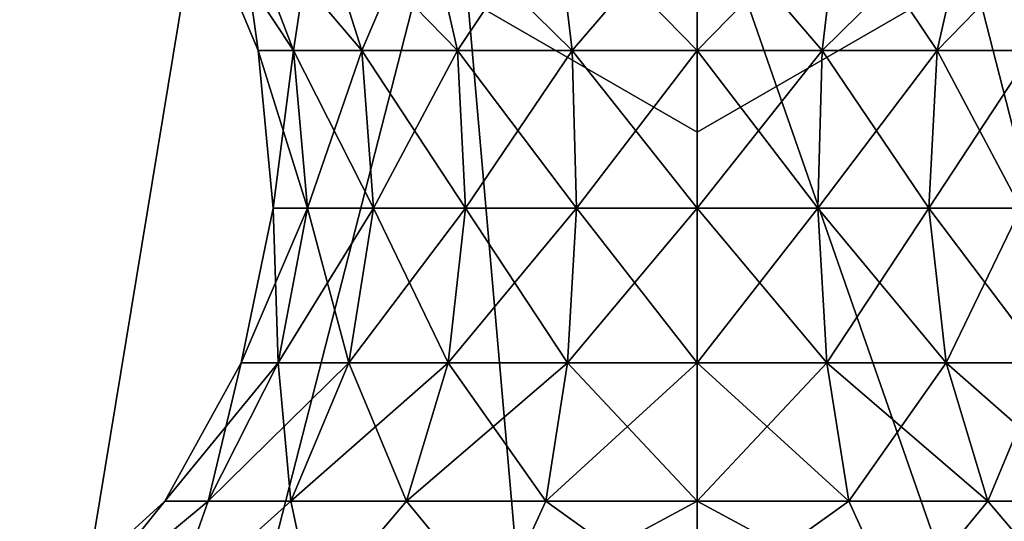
# Model space of a CAD drawing. Header units: millimetres. Extents: x -110 to 119, y -127 to 212.
# Tile 28 of 186: x -79.96 to -72.75, y -19.59 to -15.92. Entities that reach past the tile are written whole.
import ezdxf

# ---------------------------------------------------------------- set-up
doc = ezdxf.new("R2010")
doc.units = ezdxf.units.MM
doc.header["$LTSCALE"] = 26.699852
for name, color, linetype in [('18', 7, 'CONTINUOUS'), ('20', 7, 'CONTINUOUS'), ('21', 7, 'CONTINUOUS'), ('531', 7, 'CONTINUOUS'), ('538', 7, 'CONTINUOUS'), ('9', 7, 'CONTINUOUS')]:
    doc.layers.add(name, color=color, linetype=linetype)

msp = doc.modelspace()

# ---------------------------------------------------------------- linework, layer by layer
at = {"layer": '18', "color": 7, "linetype": 'CONTINUOUS', "true_color": 0xa2afbf}
msp.add_3dface([(-89.5, -8.3716, -21), (-75, -16.7432, -21), (-60.5, -8.3716, -21), (-89.5, -8.3716, -21)], dxfattribs=at)
at = {"layer": '20', "color": 7, "linetype": 'CONTINUOUS', "true_color": 0xa2afbf}
for points in [[(-60.5, -8.3716, -21), (-75, -16.7432, -21), (-60.5, -8.3716, -35), (-60.5, -8.3716, -21)], [(-60.5, -8.3716, -35), (-75, -16.7432, -21), (-75, -16.7432, -35), (-60.5, -8.3716, -35)]]:
    msp.add_3dface(points, dxfattribs=at)
at = {"layer": '21', "color": 7, "linetype": 'CONTINUOUS', "true_color": 0xa2afbf}
for points in [[(-75, -16.7432, -21), (-89.5, -8.3716, -21), (-75, -16.7432, -35), (-75, -16.7432, -21)], [(-75, -16.7432, -35), (-89.5, -8.3716, -21), (-89.5, -8.3716, -35), (-75, -16.7432, -35)]]:
    msp.add_3dface(points, dxfattribs=at)
at = {"layer": '531', "color": 7, "linetype": 'CONTINUOUS', "true_color": 0xa2afbf}
for points in [[(-74.9997, -16.146, 53.2723), (-74.0848, -16.146, 53.1408), (-74.9997, -15.0779, 53.722), (-74.9997, -16.146, 53.2723)], [(-74.9997, -15.0779, 53.722), (-74.0848, -16.146, 53.1408), (-73.9581, -15.0779, 53.5723), (-74.9997, -15.0779, 53.722)], [(-74.0848, -16.146, 46.9092), (-74.9997, -16.146, 46.7777), (-73.9581, -15.0779, 46.4777), (-74.0848, -16.146, 46.9092)], [(-73.9581, -15.0779, 46.4777), (-74.9997, -16.146, 46.7777), (-74.9997, -15.0779, 46.328), (-73.9581, -15.0779, 46.4777)], [(-74.0848, -16.146, 53.1408), (-73.2441, -16.146, 52.7568), (-73.9581, -15.0779, 53.5723), (-74.0848, -16.146, 53.1408)], [(-73.2441, -16.146, 47.2932), (-74.0848, -16.146, 46.9092), (-73.0009, -15.0779, 46.9149), (-73.2441, -16.146, 47.2932)], [(-73.0009, -15.0779, 46.9149), (-74.0848, -16.146, 46.9092), (-73.9581, -15.0779, 46.4777), (-73.0009, -15.0779, 46.9149)], [(-73.9581, -15.0779, 53.5723), (-73.2441, -16.146, 52.7568), (-73.0009, -15.0779, 53.1351), (-73.9581, -15.0779, 53.5723)], [(-73.2441, -16.146, 52.7568), (-72.5455, -16.146, 52.1515), (-73.0009, -15.0779, 53.1351), (-73.2441, -16.146, 52.7568)], [(-72.5455, -16.146, 47.8985), (-73.2441, -16.146, 47.2932), (-72.2057, -15.0779, 47.604), (-72.5455, -16.146, 47.8985)], [(-72.2057, -15.0779, 47.604), (-73.2441, -16.146, 47.2932), (-73.0009, -15.0779, 46.9149), (-72.2057, -15.0779, 47.604)], [(-73.0009, -15.0779, 53.1351), (-72.5455, -16.146, 52.1515), (-72.2057, -15.0779, 52.446), (-73.0009, -15.0779, 53.1351)], [(-74.9997, -17.2994, 53.1608), (-74.1162, -17.2994, 53.0338), (-74.9997, -16.146, 53.2723), (-74.9997, -17.2994, 53.1608)], [(-74.9997, -16.146, 53.2723), (-74.1162, -17.2994, 53.0338), (-74.0848, -16.146, 53.1408), (-74.9997, -16.146, 53.2723)], [(-74.1162, -17.2994, 47.0162), (-74.9997, -17.2994, 46.8892), (-74.0848, -16.146, 46.9092), (-74.1162, -17.2994, 47.0162)], [(-74.0848, -16.146, 46.9092), (-74.9997, -17.2994, 46.8892), (-74.9997, -16.146, 46.7777), (-74.0848, -16.146, 46.9092)], [(-74.1162, -17.2994, 53.0338), (-73.3043, -17.2994, 52.663), (-74.0848, -16.146, 53.1408), (-74.1162, -17.2994, 53.0338)], [(-73.3043, -17.2994, 47.387), (-74.1162, -17.2994, 47.0162), (-73.2441, -16.146, 47.2932), (-73.3043, -17.2994, 47.387)], [(-73.2441, -16.146, 47.2932), (-74.1162, -17.2994, 47.0162), (-74.0848, -16.146, 46.9092), (-73.2441, -16.146, 47.2932)], [(-74.0848, -16.146, 53.1408), (-73.3043, -17.2994, 52.663), (-73.2441, -16.146, 52.7568), (-74.0848, -16.146, 53.1408)], [(-73.3043, -17.2994, 52.663), (-72.6298, -17.2994, 52.0785), (-73.2441, -16.146, 52.7568), (-73.3043, -17.2994, 52.663)], [(-72.6298, -17.2994, 47.9715), (-73.3043, -17.2994, 47.387), (-72.5455, -16.146, 47.8985), (-72.6298, -17.2994, 47.9715)], [(-72.5455, -16.146, 47.8985), (-73.3043, -17.2994, 47.387), (-73.2441, -16.146, 47.2932), (-72.5455, -16.146, 47.8985)], [(-73.2441, -16.146, 52.7568), (-72.6298, -17.2994, 52.0785), (-72.5455, -16.146, 52.1515), (-73.2441, -16.146, 52.7568)], [(-74.9997, -18.4339, 53.3976), (-74.0495, -18.4339, 53.261), (-74.9997, -17.2994, 53.1608), (-74.9997, -18.4339, 53.3976)], [(-74.9997, -17.2994, 53.1608), (-74.0495, -18.4339, 53.261), (-74.1162, -17.2994, 53.0338), (-74.9997, -17.2994, 53.1608)], [(-74.0495, -18.4339, 46.789), (-74.9997, -18.4339, 46.6524), (-74.1162, -17.2994, 47.0162), (-74.0495, -18.4339, 46.789)], [(-74.1162, -17.2994, 47.0162), (-74.9997, -18.4339, 46.6524), (-74.9997, -17.2994, 46.8892), (-74.1162, -17.2994, 47.0162)], [(-74.0495, -18.4339, 53.261), (-73.1763, -18.4339, 52.8622), (-74.1162, -17.2994, 53.0338), (-74.0495, -18.4339, 53.261)], [(-74.1162, -17.2994, 53.0338), (-73.1763, -18.4339, 52.8622), (-73.3043, -17.2994, 52.663), (-74.1162, -17.2994, 53.0338)], [(-73.3043, -17.2994, 47.387), (-74.0495, -18.4339, 46.789), (-74.1162, -17.2994, 47.0162), (-73.3043, -17.2994, 47.387)], [(-73.1763, -18.4339, 47.1878), (-74.0495, -18.4339, 46.789), (-73.3043, -17.2994, 47.387), (-73.1763, -18.4339, 47.1878)], [(-73.1763, -18.4339, 52.8622), (-72.4508, -18.4339, 52.2336), (-73.3043, -17.2994, 52.663), (-73.1763, -18.4339, 52.8622)], [(-73.3043, -17.2994, 52.663), (-72.4508, -18.4339, 52.2336), (-72.6298, -17.2994, 52.0785), (-73.3043, -17.2994, 52.663)], [(-72.6298, -17.2994, 47.9715), (-73.1763, -18.4339, 47.1878), (-73.3043, -17.2994, 47.387), (-72.6298, -17.2994, 47.9715)], [(-72.4508, -18.4339, 47.8164), (-73.1763, -18.4339, 47.1878), (-72.6298, -17.2994, 47.9715), (-72.4508, -18.4339, 47.8164)], [(-74.9997, -19.4464, 53.9613), (-73.8907, -19.4464, 53.8018), (-74.9997, -18.4339, 53.3976), (-74.9997, -19.4464, 53.9613)], [(-74.9997, -18.4339, 53.3976), (-73.8907, -19.4464, 53.8018), (-74.0495, -18.4339, 53.261), (-74.9997, -18.4339, 53.3976)], [(-73.8907, -19.4464, 46.2482), (-74.9997, -19.4464, 46.0887), (-74.0495, -18.4339, 46.789), (-73.8907, -19.4464, 46.2482)], [(-74.0495, -18.4339, 46.789), (-74.9997, -19.4464, 46.0887), (-74.9997, -18.4339, 46.6524), (-74.0495, -18.4339, 46.789)], [(-73.8907, -19.4464, 53.8018), (-72.8716, -19.4464, 53.3364), (-74.0495, -18.4339, 53.261), (-73.8907, -19.4464, 53.8018)], [(-74.0495, -18.4339, 53.261), (-72.8716, -19.4464, 53.3364), (-73.1763, -18.4339, 52.8622), (-74.0495, -18.4339, 53.261)], [(-73.1763, -18.4339, 47.1878), (-73.8907, -19.4464, 46.2482), (-74.0495, -18.4339, 46.789), (-73.1763, -18.4339, 47.1878)], [(-72.8716, -19.4464, 46.7136), (-73.8907, -19.4464, 46.2482), (-73.1763, -18.4339, 47.1878), (-72.8716, -19.4464, 46.7136)], [(-72.8716, -19.4464, 53.3364), (-72.0248, -19.4464, 52.6027), (-73.1763, -18.4339, 52.8622), (-72.8716, -19.4464, 53.3364)], [(-73.1763, -18.4339, 52.8622), (-72.0248, -19.4464, 52.6027), (-72.4508, -18.4339, 52.2336), (-73.1763, -18.4339, 52.8622)], [(-72.4508, -18.4339, 47.8164), (-72.8716, -19.4464, 46.7136), (-73.1763, -18.4339, 47.1878), (-72.4508, -18.4339, 47.8164)], [(-72.0248, -19.4464, 47.4473), (-72.8716, -19.4464, 46.7136), (-72.4508, -18.4339, 47.8164), (-72.0248, -19.4464, 47.4473)], [(-73.5257, -20.2414, 45.4885), (-74.9997, -20.2414, 45.255), (-73.8907, -19.4464, 46.2482), (-73.5257, -20.2414, 45.4885)], [(-73.8907, -19.4464, 46.2482), (-74.9997, -20.2414, 45.255), (-74.9997, -19.4464, 46.0887), (-73.8907, -19.4464, 46.2482)], [(-74.9997, -20.2414, 54.795), (-73.5257, -20.2414, 54.5615), (-74.9997, -19.4464, 53.9613), (-74.9997, -20.2414, 54.795)], [(-74.9997, -19.4464, 53.9613), (-73.5257, -20.2414, 54.5615), (-73.8907, -19.4464, 53.8018), (-74.9997, -19.4464, 53.9613)], [(-73.8907, -19.4464, 53.8018), (-73.5257, -20.2414, 54.5615), (-72.8716, -19.4464, 53.3364), (-73.8907, -19.4464, 53.8018)], [(-72.8716, -19.4464, 46.7136), (-73.5257, -20.2414, 45.4885), (-73.8907, -19.4464, 46.2482), (-72.8716, -19.4464, 46.7136)], [(-73.5257, -20.2414, 54.5615), (-72.196, -20.2414, 53.884), (-72.8716, -19.4464, 53.3364), (-73.5257, -20.2414, 54.5615)], [(-72.196, -20.2414, 46.166), (-73.5257, -20.2414, 45.4885), (-72.8716, -19.4464, 46.7136), (-72.196, -20.2414, 46.166)], [(-72.8716, -19.4464, 53.3364), (-72.196, -20.2414, 53.884), (-72.0248, -19.4464, 52.6027), (-72.8716, -19.4464, 53.3364)], [(-72.0248, -19.4464, 47.4473), (-72.196, -20.2414, 46.166), (-72.8716, -19.4464, 46.7136), (-72.0248, -19.4464, 47.4473)]]:
    msp.add_3dface(points, dxfattribs=at)
at = {"layer": '538', "color": 7, "linetype": 'CONTINUOUS', "true_color": 0xa2afbf}
for points in [[(-78.214, -16.146, 49.5629), (-78.214, -16.146, 50.4871), (-78.6591, -15.0779, 49.4989), (-78.214, -16.146, 49.5629)], [(-78.3626, -15.0779, 48.4892), (-78.214, -16.146, 49.5629), (-78.6591, -15.0779, 49.4989), (-78.3626, -15.0779, 48.4892)], [(-78.214, -16.146, 50.4871), (-77.9536, -16.146, 51.374), (-78.6591, -15.0779, 50.5511), (-78.214, -16.146, 50.4871)], [(-78.6591, -15.0779, 49.4989), (-78.214, -16.146, 50.4871), (-78.6591, -15.0779, 50.5511), (-78.6591, -15.0779, 49.4989)], [(-78.6591, -15.0779, 50.5511), (-77.9536, -16.146, 51.374), (-78.3626, -15.0779, 51.5608), (-78.6591, -15.0779, 50.5511)], [(-77.9536, -16.146, 48.676), (-78.214, -16.146, 49.5629), (-78.3626, -15.0779, 48.4892), (-77.9536, -16.146, 48.676)], [(-77.7937, -15.0779, 47.604), (-77.9536, -16.146, 48.676), (-78.3626, -15.0779, 48.4892), (-77.7937, -15.0779, 47.604)], [(-77.9536, -16.146, 51.374), (-77.4539, -16.146, 52.1515), (-78.3626, -15.0779, 51.5608), (-77.9536, -16.146, 51.374)], [(-78.3626, -15.0779, 51.5608), (-77.4539, -16.146, 52.1515), (-77.7937, -15.0779, 52.446), (-78.3626, -15.0779, 51.5608)], [(-77.4539, -16.146, 47.8985), (-77.9536, -16.146, 48.676), (-77.7937, -15.0779, 47.604), (-77.4539, -16.146, 47.8985)], [(-76.9984, -15.0779, 46.9149), (-77.4539, -16.146, 47.8985), (-77.7937, -15.0779, 47.604), (-76.9984, -15.0779, 46.9149)], [(-77.4539, -16.146, 52.1515), (-76.7553, -16.146, 52.7568), (-77.7937, -15.0779, 52.446), (-77.4539, -16.146, 52.1515)], [(-77.7937, -15.0779, 52.446), (-76.7553, -16.146, 52.7568), (-76.9984, -15.0779, 53.1351), (-77.7937, -15.0779, 52.446)], [(-76.7553, -16.146, 47.2932), (-77.4539, -16.146, 47.8985), (-76.9984, -15.0779, 46.9149), (-76.7553, -16.146, 47.2932)], [(-76.0413, -15.0779, 46.4777), (-76.7553, -16.146, 47.2932), (-76.9984, -15.0779, 46.9149), (-76.0413, -15.0779, 46.4777)], [(-76.7553, -16.146, 52.7568), (-75.9146, -16.146, 53.1408), (-76.9984, -15.0779, 53.1351), (-76.7553, -16.146, 52.7568)], [(-76.9984, -15.0779, 53.1351), (-75.9146, -16.146, 53.1408), (-76.0413, -15.0779, 53.5723), (-76.9984, -15.0779, 53.1351)], [(-75.9146, -16.146, 46.9092), (-76.7553, -16.146, 47.2932), (-76.0413, -15.0779, 46.4777), (-75.9146, -16.146, 46.9092)], [(-74.9997, -16.146, 53.2723), (-74.9997, -15.0779, 53.722), (-76.0413, -15.0779, 53.5723), (-74.9997, -16.146, 53.2723)], [(-75.9146, -16.146, 53.1408), (-74.9997, -16.146, 53.2723), (-76.0413, -15.0779, 53.5723), (-75.9146, -16.146, 53.1408)], [(-74.9997, -15.0779, 46.328), (-75.9146, -16.146, 46.9092), (-76.0413, -15.0779, 46.4777), (-74.9997, -15.0779, 46.328)], [(-74.9997, -15.0779, 46.328), (-74.9997, -16.146, 46.7777), (-75.9146, -16.146, 46.9092), (-74.9997, -15.0779, 46.328)], [(-78.1036, -17.2994, 49.5787), (-78.1036, -17.2994, 50.4713), (-78.214, -16.146, 49.5629), (-78.1036, -17.2994, 49.5787)], [(-77.9536, -16.146, 48.676), (-78.1036, -17.2994, 49.5787), (-78.214, -16.146, 49.5629), (-77.9536, -16.146, 48.676)], [(-78.1036, -17.2994, 50.4713), (-77.8521, -17.2994, 51.3277), (-78.214, -16.146, 50.4871), (-78.1036, -17.2994, 50.4713)], [(-78.214, -16.146, 49.5629), (-78.1036, -17.2994, 50.4713), (-78.214, -16.146, 50.4871), (-78.214, -16.146, 49.5629)], [(-78.214, -16.146, 50.4871), (-77.8521, -17.2994, 51.3277), (-77.9536, -16.146, 51.374), (-78.214, -16.146, 50.4871)], [(-77.8521, -17.2994, 48.7223), (-78.1036, -17.2994, 49.5787), (-77.9536, -16.146, 48.676), (-77.8521, -17.2994, 48.7223)], [(-77.4539, -16.146, 47.8985), (-77.8521, -17.2994, 48.7223), (-77.9536, -16.146, 48.676), (-77.4539, -16.146, 47.8985)], [(-77.8521, -17.2994, 51.3277), (-77.3696, -17.2994, 52.0785), (-77.9536, -16.146, 51.374), (-77.8521, -17.2994, 51.3277)], [(-77.9536, -16.146, 51.374), (-77.3696, -17.2994, 52.0785), (-77.4539, -16.146, 52.1515), (-77.9536, -16.146, 51.374)], [(-77.3696, -17.2994, 47.9715), (-77.8521, -17.2994, 48.7223), (-77.4539, -16.146, 47.8985), (-77.3696, -17.2994, 47.9715)], [(-76.7553, -16.146, 47.2932), (-77.3696, -17.2994, 47.9715), (-77.4539, -16.146, 47.8985), (-76.7553, -16.146, 47.2932)], [(-77.3696, -17.2994, 52.0785), (-76.695, -17.2994, 52.663), (-77.4539, -16.146, 52.1515), (-77.3696, -17.2994, 52.0785)], [(-77.4539, -16.146, 52.1515), (-76.695, -17.2994, 52.663), (-76.7553, -16.146, 52.7568), (-77.4539, -16.146, 52.1515)], [(-76.695, -17.2994, 47.387), (-77.3696, -17.2994, 47.9715), (-76.7553, -16.146, 47.2932), (-76.695, -17.2994, 47.387)], [(-75.9146, -16.146, 46.9092), (-76.695, -17.2994, 47.387), (-76.7553, -16.146, 47.2932), (-75.9146, -16.146, 46.9092)], [(-76.695, -17.2994, 52.663), (-75.8832, -17.2994, 53.0338), (-76.7553, -16.146, 52.7568), (-76.695, -17.2994, 52.663)], [(-76.7553, -16.146, 52.7568), (-75.8832, -17.2994, 53.0338), (-75.9146, -16.146, 53.1408), (-76.7553, -16.146, 52.7568)], [(-75.8832, -17.2994, 47.0162), (-76.695, -17.2994, 47.387), (-75.9146, -16.146, 46.9092), (-75.8832, -17.2994, 47.0162)], [(-74.9997, -17.2994, 53.1608), (-74.9997, -16.146, 53.2723), (-75.9146, -16.146, 53.1408), (-74.9997, -17.2994, 53.1608)], [(-75.8832, -17.2994, 53.0338), (-74.9997, -17.2994, 53.1608), (-75.9146, -16.146, 53.1408), (-75.8832, -17.2994, 53.0338)], [(-74.9997, -16.146, 46.7777), (-75.8832, -17.2994, 47.0162), (-75.9146, -16.146, 46.9092), (-74.9997, -16.146, 46.7777)], [(-74.9997, -16.146, 46.7777), (-74.9997, -17.2994, 46.8892), (-75.8832, -17.2994, 47.0162), (-74.9997, -16.146, 46.7777)], [(-78.0676, -18.4339, 48.624), (-78.338, -18.4339, 49.545), (-77.8521, -17.2994, 48.7223), (-78.0676, -18.4339, 48.624)], [(-78.338, -18.4339, 49.545), (-78.338, -18.4339, 50.505), (-78.1036, -17.2994, 49.5787), (-78.338, -18.4339, 49.545)], [(-77.8521, -17.2994, 48.7223), (-78.338, -18.4339, 49.545), (-78.1036, -17.2994, 49.5787), (-77.8521, -17.2994, 48.7223)], [(-78.338, -18.4339, 50.505), (-78.0676, -18.4339, 51.426), (-78.1036, -17.2994, 50.4713), (-78.338, -18.4339, 50.505)], [(-78.1036, -17.2994, 49.5787), (-78.338, -18.4339, 50.505), (-78.1036, -17.2994, 50.4713), (-78.1036, -17.2994, 49.5787)], [(-78.1036, -17.2994, 50.4713), (-78.0676, -18.4339, 51.426), (-77.8521, -17.2994, 51.3277), (-78.1036, -17.2994, 50.4713)], [(-77.5486, -18.4339, 47.8164), (-78.0676, -18.4339, 48.624), (-77.3696, -17.2994, 47.9715), (-77.5486, -18.4339, 47.8164)], [(-77.3696, -17.2994, 47.9715), (-78.0676, -18.4339, 48.624), (-77.8521, -17.2994, 48.7223), (-77.3696, -17.2994, 47.9715)], [(-78.0676, -18.4339, 51.426), (-77.5486, -18.4339, 52.2336), (-77.8521, -17.2994, 51.3277), (-78.0676, -18.4339, 51.426)], [(-77.8521, -17.2994, 51.3277), (-77.5486, -18.4339, 52.2336), (-77.3696, -17.2994, 52.0785), (-77.8521, -17.2994, 51.3277)], [(-76.8231, -18.4339, 47.1878), (-77.5486, -18.4339, 47.8164), (-76.695, -17.2994, 47.387), (-76.8231, -18.4339, 47.1878)], [(-76.695, -17.2994, 47.387), (-77.5486, -18.4339, 47.8164), (-77.3696, -17.2994, 47.9715), (-76.695, -17.2994, 47.387)], [(-77.5486, -18.4339, 52.2336), (-76.8231, -18.4339, 52.8622), (-77.3696, -17.2994, 52.0785), (-77.5486, -18.4339, 52.2336)], [(-77.3696, -17.2994, 52.0785), (-76.8231, -18.4339, 52.8622), (-76.695, -17.2994, 52.663), (-77.3696, -17.2994, 52.0785)], [(-75.9499, -18.4339, 46.789), (-76.8231, -18.4339, 47.1878), (-75.8832, -17.2994, 47.0162), (-75.9499, -18.4339, 46.789)], [(-75.8832, -17.2994, 47.0162), (-76.8231, -18.4339, 47.1878), (-76.695, -17.2994, 47.387), (-75.8832, -17.2994, 47.0162)], [(-76.8231, -18.4339, 52.8622), (-75.9499, -18.4339, 53.261), (-76.695, -17.2994, 52.663), (-76.8231, -18.4339, 52.8622)], [(-76.695, -17.2994, 52.663), (-75.9499, -18.4339, 53.261), (-75.8832, -17.2994, 53.0338), (-76.695, -17.2994, 52.663)], [(-75.9499, -18.4339, 53.261), (-74.9997, -18.4339, 53.3976), (-75.8832, -17.2994, 53.0338), (-75.9499, -18.4339, 53.261)], [(-74.9997, -17.2994, 46.8892), (-74.9997, -18.4339, 46.6524), (-75.9499, -18.4339, 46.789), (-74.9997, -17.2994, 46.8892)], [(-74.9997, -17.2994, 46.8892), (-75.9499, -18.4339, 46.789), (-75.8832, -17.2994, 47.0162), (-74.9997, -17.2994, 46.8892)], [(-74.9997, -18.4339, 53.3976), (-74.9997, -17.2994, 53.1608), (-75.8832, -17.2994, 53.0338), (-74.9997, -18.4339, 53.3976)], [(-78.5803, -19.4464, 48.3898), (-78.8959, -19.4464, 49.4648), (-78.0676, -18.4339, 48.624), (-78.5803, -19.4464, 48.3898)], [(-78.8959, -19.4464, 49.4648), (-78.8959, -19.4464, 50.5852), (-78.338, -18.4339, 49.545), (-78.8959, -19.4464, 49.4648)], [(-78.0676, -18.4339, 48.624), (-78.8959, -19.4464, 49.4648), (-78.338, -18.4339, 49.545), (-78.0676, -18.4339, 48.624)], [(-78.8959, -19.4464, 50.5852), (-78.5803, -19.4464, 51.6602), (-78.338, -18.4339, 50.505), (-78.8959, -19.4464, 50.5852)], [(-78.338, -18.4339, 49.545), (-78.8959, -19.4464, 50.5852), (-78.338, -18.4339, 50.505), (-78.338, -18.4339, 49.545)], [(-77.9745, -19.4464, 47.4473), (-78.5803, -19.4464, 48.3898), (-77.5486, -18.4339, 47.8164), (-77.9745, -19.4464, 47.4473)], [(-77.5486, -18.4339, 47.8164), (-78.5803, -19.4464, 48.3898), (-78.0676, -18.4339, 48.624), (-77.5486, -18.4339, 47.8164)], [(-78.5803, -19.4464, 51.6602), (-77.9745, -19.4464, 52.6027), (-78.0676, -18.4339, 51.426), (-78.5803, -19.4464, 51.6602)], [(-78.338, -18.4339, 50.505), (-78.5803, -19.4464, 51.6602), (-78.0676, -18.4339, 51.426), (-78.338, -18.4339, 50.505)], [(-78.0676, -18.4339, 51.426), (-77.9745, -19.4464, 52.6027), (-77.5486, -18.4339, 52.2336), (-78.0676, -18.4339, 51.426)], [(-77.1278, -19.4464, 46.7136), (-77.9745, -19.4464, 47.4473), (-76.8231, -18.4339, 47.1878), (-77.1278, -19.4464, 46.7136)], [(-76.8231, -18.4339, 47.1878), (-77.9745, -19.4464, 47.4473), (-77.5486, -18.4339, 47.8164), (-76.8231, -18.4339, 47.1878)], [(-77.9745, -19.4464, 52.6027), (-77.1278, -19.4464, 53.3364), (-77.5486, -18.4339, 52.2336), (-77.9745, -19.4464, 52.6027)], [(-77.5486, -18.4339, 52.2336), (-77.1278, -19.4464, 53.3364), (-76.8231, -18.4339, 52.8622), (-77.5486, -18.4339, 52.2336)], [(-76.1087, -19.4464, 46.2482), (-77.1278, -19.4464, 46.7136), (-75.9499, -18.4339, 46.789), (-76.1087, -19.4464, 46.2482)], [(-75.9499, -18.4339, 46.789), (-77.1278, -19.4464, 46.7136), (-76.8231, -18.4339, 47.1878), (-75.9499, -18.4339, 46.789)], [(-77.1278, -19.4464, 53.3364), (-76.1087, -19.4464, 53.8018), (-76.8231, -18.4339, 52.8622), (-77.1278, -19.4464, 53.3364)], [(-76.8231, -18.4339, 52.8622), (-76.1087, -19.4464, 53.8018), (-75.9499, -18.4339, 53.261), (-76.8231, -18.4339, 52.8622)], [(-76.1087, -19.4464, 53.8018), (-74.9997, -19.4464, 53.9613), (-75.9499, -18.4339, 53.261), (-76.1087, -19.4464, 53.8018)], [(-74.9997, -18.4339, 46.6524), (-74.9997, -19.4464, 46.0887), (-76.1087, -19.4464, 46.2482), (-74.9997, -18.4339, 46.6524)], [(-74.9997, -18.4339, 46.6524), (-76.1087, -19.4464, 46.2482), (-75.9499, -18.4339, 46.789), (-74.9997, -18.4339, 46.6524)], [(-74.9997, -19.4464, 53.9613), (-74.9997, -18.4339, 53.3976), (-75.9499, -18.4339, 53.261), (-74.9997, -19.4464, 53.9613)], [(-79.5362, -20.2414, 48.551), (-79.7697, -20.2414, 50.025), (-78.8959, -19.4464, 49.4648), (-79.5362, -20.2414, 48.551)], [(-79.7697, -20.2414, 50.025), (-79.5362, -20.2414, 51.499), (-78.8959, -19.4464, 50.5852), (-79.7697, -20.2414, 50.025)], [(-78.8959, -19.4464, 49.4648), (-79.7697, -20.2414, 50.025), (-78.8959, -19.4464, 50.5852), (-78.8959, -19.4464, 49.4648)], [(-78.8587, -20.2414, 47.2213), (-79.5362, -20.2414, 48.551), (-78.5803, -19.4464, 48.3898), (-78.8587, -20.2414, 47.2213)], [(-78.5803, -19.4464, 48.3898), (-79.5362, -20.2414, 48.551), (-78.8959, -19.4464, 49.4648), (-78.5803, -19.4464, 48.3898)], [(-79.5362, -20.2414, 51.499), (-78.8587, -20.2414, 52.8287), (-78.5803, -19.4464, 51.6602), (-79.5362, -20.2414, 51.499)], [(-78.8959, -19.4464, 50.5852), (-79.5362, -20.2414, 51.499), (-78.5803, -19.4464, 51.6602), (-78.8959, -19.4464, 50.5852)], [(-77.8034, -20.2414, 46.166), (-78.8587, -20.2414, 47.2213), (-77.9745, -19.4464, 47.4473), (-77.8034, -20.2414, 46.166)], [(-77.9745, -19.4464, 47.4473), (-78.8587, -20.2414, 47.2213), (-78.5803, -19.4464, 48.3898), (-77.9745, -19.4464, 47.4473)], [(-78.8587, -20.2414, 52.8287), (-77.8034, -20.2414, 53.884), (-77.9745, -19.4464, 52.6027), (-78.8587, -20.2414, 52.8287)], [(-78.5803, -19.4464, 51.6602), (-78.8587, -20.2414, 52.8287), (-77.9745, -19.4464, 52.6027), (-78.5803, -19.4464, 51.6602)], [(-77.1278, -19.4464, 46.7136), (-77.8034, -20.2414, 46.166), (-77.9745, -19.4464, 47.4473), (-77.1278, -19.4464, 46.7136)], [(-77.9745, -19.4464, 52.6027), (-77.8034, -20.2414, 53.884), (-77.1278, -19.4464, 53.3364), (-77.9745, -19.4464, 52.6027)], [(-76.4737, -20.2414, 45.4885), (-77.8034, -20.2414, 46.166), (-77.1278, -19.4464, 46.7136), (-76.4737, -20.2414, 45.4885)], [(-77.8034, -20.2414, 53.884), (-76.4737, -20.2414, 54.5615), (-77.1278, -19.4464, 53.3364), (-77.8034, -20.2414, 53.884)], [(-76.1087, -19.4464, 46.2482), (-76.4737, -20.2414, 45.4885), (-77.1278, -19.4464, 46.7136), (-76.1087, -19.4464, 46.2482)], [(-77.1278, -19.4464, 53.3364), (-76.4737, -20.2414, 54.5615), (-76.1087, -19.4464, 53.8018), (-77.1278, -19.4464, 53.3364)], [(-74.9997, -19.4464, 46.0887), (-74.9997, -20.2414, 45.255), (-76.4737, -20.2414, 45.4885), (-74.9997, -19.4464, 46.0887)], [(-76.4737, -20.2414, 54.5615), (-74.9997, -20.2414, 54.795), (-76.1087, -19.4464, 53.8018), (-76.4737, -20.2414, 54.5615)], [(-74.9997, -19.4464, 46.0887), (-76.4737, -20.2414, 45.4885), (-76.1087, -19.4464, 46.2482), (-74.9997, -19.4464, 46.0887)], [(-74.9997, -20.2414, 54.795), (-74.9997, -19.4464, 53.9613), (-76.1087, -19.4464, 53.8018), (-74.9997, -20.2414, 54.795)]]:
    msp.add_3dface(points, dxfattribs=at)
at = {"layer": '9', "color": 7, "linetype": 'CONTINUOUS', "true_color": 0xa2afbf}
for points in [[(-80.2262, -13.7826, -36), (-81.8282, -34.3275, -53), (-78.5268, -14.3118, -36), (-80.2262, -13.7826, -36)], [(-78.5268, -14.3118, -36), (-81.8282, -34.3275, -53), (-76.7778, -14.6324, -36), (-78.5268, -14.3118, -36)], [(-73.2222, -14.6324, -36), (-68.1718, -34.3275, -53), (-71.4732, -14.3118, -36), (-73.2222, -14.6324, -36)], [(-81.8282, -34.3275, -53), (-75, -35, -53), (-76.7778, -14.6324, -36), (-81.8282, -34.3275, -53)], [(-76.7778, -14.6324, -36), (-75, -35, -53), (-75, -14.7402, -36), (-76.7778, -14.6324, -36)], [(-75, -14.7402, -36), (-68.1718, -34.3275, -53), (-73.2222, -14.6324, -36), (-75, -14.7402, -36)], [(-75, -35, -53), (-68.1718, -34.3275, -53), (-75, -14.7402, -36), (-75, -35, -53)]]:
    msp.add_3dface(points, dxfattribs=at)

doc.saveas('drawing.dxf')
